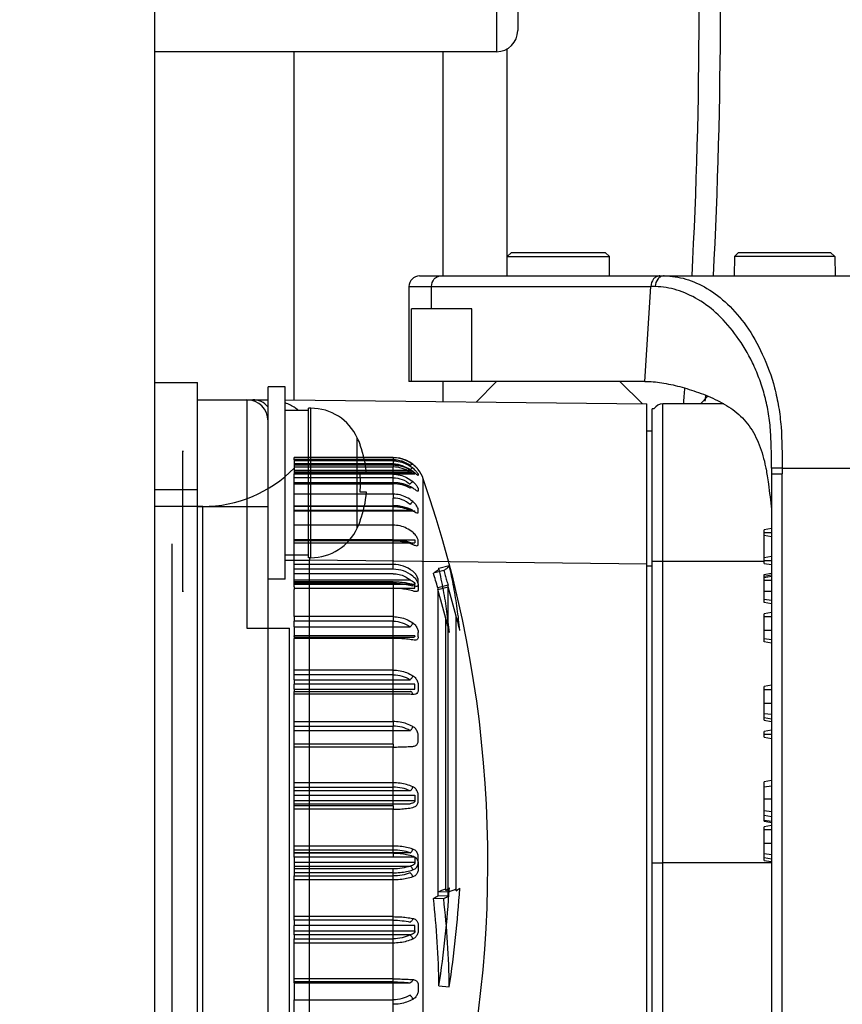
# Model space of a CAD drawing. Header units: millimetres. Extents: x 2423 to 7028, y 909 to 2460.
# Tile 54 of 60: x 6385 to 6424, y 2049 to 2096. Entities that reach past the tile are written whole.
import ezdxf

# ---------------------------------------------------------------- set-up
doc = ezdxf.new("R2010")
doc.units = ezdxf.units.MM
doc.layers.add('DIM', color=2, linetype='Continuous')
doc.dimstyles.get("Standard").update_dxf_attribs({"dimscale": 6, "dimtxt": 5, "dimasz": 3, "dimexe": 0.18, "dimexo": 0.0625, "dimgap": 0.8, "dimtad": 1, "dimtoh": 1, "dimdec": 1, "dimzin": 0, "dimdsep": 46, "dimtxsty": 'Standard', "dimcen": 0.09, "dimclrd": 256, "dimclre": 256, "dimclrt": 256, "dimadec": 0, "dimazin": 2, "dimtfac": 1, "dimtdec": 1, "dimtofl": 0, "dimtmove": 0, "dimatfit": 3, "dimfxl": 0, "dimtolj": 1, "dimtzin": 0, "dimarcsym": 0})

# ---------------------------------------------------------------- blocks, each defined once
blk = doc.blocks.new('*D22')
at = {"layer": 'Defpoints', "color": 0}
for p in [(6490.851, 2317.547), (5812.551, 2106.087), (6490.851, 2056.087)]:
    blk.add_point(p, dxfattribs=at)
at = {"layer": 'DIM', "lineweight": -2}
for p, q in [((5812.551, 2106.462), (5812.551, 2318.627)), ((6490.851, 2056.462), (6490.851, 2318.627)), ((5830.551, 2317.547), (6472.851, 2317.547))]:
    blk.add_line(p, q, dxfattribs=at)
at = {"layer": 'DIM'}
for points in [[(5830.551, 2320.547), (5830.551, 2314.547), (5812.551, 2317.547)], [(6472.851, 2320.547), (6472.851, 2314.547), (6490.851, 2317.547)]]:
    blk.add_solid(points, dxfattribs=at)
at = {"layer": 'DIM', "insert": (6151.701, 2337.347), "char_height": 30, "attachment_point": 5}
blk.add_mtext('\\A1;678.3', dxfattribs=at)

msp = doc.modelspace()

# ---------------------------------------------------------------- linework, layer by layer
for p, q in [((6391.551, 2013.487), (6391.551, 2176.587)), ((6391.551, 2013.487), (6391.551, 2175.287)), ((6407.551, 2152.087), (6407.551, 2094.087)), ((6408.551, 2151.087), (6408.551, 2095.087)), ((6407.551, 2094.087), (6391.551, 2094.087)), ((6398.051, 2094.087), (6398.051, 2077.774)), ((6405.051, 2083.587), (6405.051, 2094.087)), ((6408.051, 2083.587), (6408.051, 2094.233)), ((6408.251, 2084.687), (6408.051, 2084.487)), ((6408.251, 2084.687), (6412.651, 2084.687)), ((6412.651, 2084.687), (6412.851, 2084.487)), ((6418.901, 2084.687), (6418.701, 2084.487)), ((6418.901, 2084.687), (6423.201, 2084.687)), ((6423.201, 2084.687), (6423.401, 2084.487)), ((6408.051, 2084.487), (6412.851, 2084.487)), ((6412.851, 2083.587), (6412.851, 2084.487)), ((6418.701, 2084.487), (6418.685, 2083.587)), ((6423.401, 2084.487), (6418.701, 2084.487)), ((6423.401, 2084.487), (6423.417, 2083.587)), ((6403.951, 2083.587), (6437.951, 2083.587)), ((6403.451, 2083.087), (6414.788, 2083.087)), ((6403.451, 2083.087), (6403.451, 2078.644)), ((6404.515, 2082.044), (6404.515, 2083.087)), ((6414.507, 2078.644), (6414.788, 2083.087)), ((6414.996, 2083.083), (6414.788, 2083.086)), ((6406.396, 2082.044), (6403.571, 2082.044)), ((6403.571, 2078.644), (6403.571, 2082.044)), ((6406.396, 2078.644), (6406.396, 2082.044)), ((6391.551, 2078.587), (6393.551, 2078.587)), ((6393.551, 2033.587), (6393.551, 2078.587)), ((6397.651, 2078.387), (6396.851, 2078.387)), ((6396.851, 2040.087), (6396.851, 2078.387)), ((6397.651, 2069.387), (6397.651, 2078.387)), ((6414.507, 2078.644), (6403.451, 2078.644)), ((6405.051, 2077.695), (6405.051, 2078.644)), ((6407.561, 2078.644), (6406.595, 2077.677)), ((6413.341, 2078.644), (6414.395, 2077.589)), ((6393.551, 2077.787), (6396.849, 2077.787)), ((6395.851, 2077.787), (6395.851, 2067.087)), ((6397.651, 2077.778), (6414.601, 2077.587)), ((6417.465, 2077.945), (6417.107, 2077.587)), ((6398.857, 2077.387), (6398.751, 2077.387)), ((6398.751, 2070.387), (6398.751, 2077.387)), ((6398.857, 2070.387), (6398.857, 2077.387)), ((6414.601, 2034.587), (6414.601, 2077.587)), ((6414.945, 2077.362), (6414.851, 2077.362)), ((6414.851, 2034.812), (6414.851, 2077.362)), ((6418.201, 2077.587), (6415.351, 2077.587)), ((6415.351, 2034.587), (6415.351, 2077.587)), ((6398.751, 2077.277), (6397.651, 2077.277)), ((6401.032, 2071.772), (6401.032, 2076.002)), ((6414.851, 2076.312), (6414.601, 2076.312)), ((6401.164, 2075.637), (6401.185, 2075.637)), ((6392.851, 2068.787), (6392.851, 2075.387)), ((6392.857, 2068.836), (6392.857, 2075.339)), ((6398.076, 2074.97), (6398.076, 2075.082)), ((6402.708, 2075.081), (6398.076, 2075.081)), ((6402.708, 2075.071), (6398.076, 2075.071)), ((6402.708, 2075.081), (6402.708, 2074.717)), ((6402.708, 2074.97), (6398.076, 2074.97)), ((6398.076, 2074.97), (6398.076, 2074.492)), ((6398.076, 2074.962), (6402.708, 2074.962)), ((6402.708, 2074.92), (6398.076, 2074.92)), ((6402.708, 2074.781), (6398.076, 2074.781)), ((6402.708, 2074.713), (6398.076, 2074.713)), ((6398.076, 2074.635), (6402.708, 2074.635)), ((6402.708, 2074.717), (6402.708, 2074.635)), ((6402.708, 2073.362), (6402.708, 2074.635)), ((6420.941, 2074.587), (6420.441, 2074.584)), ((6420.942, 2074.587), (6430.445, 2074.587)), ((6398.076, 2074.492), (6403.507, 2074.492)), ((6398.076, 2074.492), (6398.076, 2074.354)), ((6403.507, 2074.391), (6398.076, 2074.391)), ((6398.076, 2074.354), (6403.733, 2074.354)), ((6398.076, 2074.354), (6398.076, 2074.312)), ((6398.076, 2074.312), (6403.733, 2074.312)), ((6398.076, 2074.132), (6398.076, 2074.312)), ((6403.726, 2074.309), (6398.076, 2074.309)), ((6402.708, 2074.295), (6398.076, 2074.295)), ((6402.708, 2074.132), (6398.076, 2074.132)), ((6398.076, 2073.58), (6398.076, 2074.132)), ((6401.164, 2074.325), (6401.463, 2074.325)), ((6403.89, 2074.51), (6403.89, 2074.508)), ((6403.89, 2074.278), (6403.89, 2074.236)), ((6404.125, 2038.096), (6404.125, 2074.078)), ((6420.443, 2074.311), (6420.943, 2074.316)), ((6420.443, 2074.31), (6420.443, 2037.865)), ((6420.942, 2037.861), (6420.942, 2074.316)), ((6398.076, 2073.909), (6402.708, 2073.909)), ((6402.708, 2073.896), (6398.076, 2073.896)), ((6398.076, 2073.851), (6402.708, 2073.851)), ((6403.89, 2073.598), (6403.89, 2073.518)), ((6391.551, 2073.587), (6393.551, 2073.587)), ((6398.076, 2073.362), (6398.076, 2073.58)), ((6402.708, 2073.362), (6398.076, 2073.362)), ((6398.076, 2072.587), (6398.076, 2073.362)), ((6401.463, 2073.45), (6401.164, 2073.45)), ((6402.708, 2073.362), (6402.708, 2073.181)), ((6402.708, 2072.825), (6402.708, 2073.181)), ((6393.791, 2072.787), (6391.551, 2072.787)), ((6391.551, 2071.787), (6391.551, 2072.787)), ((6393.551, 2072.783), (6395.851, 2072.787)), ((6393.791, 2039.387), (6393.791, 2072.787)), ((6395.851, 2072.787), (6396.851, 2072.787)), ((6402.708, 2072.801), (6398.076, 2072.801)), ((6402.708, 2072.786), (6398.076, 2072.786)), ((6402.708, 2072.825), (6402.708, 2072.786)), ((6402.708, 2069.845), (6402.708, 2072.786)), ((6398.076, 2072.605), (6403.507, 2072.605)), ((6398.076, 2072.587), (6403.733, 2072.587)), ((6398.076, 2071.911), (6398.076, 2072.587)), ((6403.697, 2072.565), (6398.076, 2072.565)), ((6403.89, 2072.518), (6403.89, 2072.63)), ((6391.551, 2040.387), (6391.551, 2071.787)), ((6402.708, 2071.911), (6398.076, 2071.911)), ((6398.076, 2071.221), (6398.076, 2071.911)), ((6401.185, 2072.137), (6401.164, 2072.137)), ((6420.443, 2071.759), (6420.093, 2071.697)), ((6420.093, 2070.122), (6420.093, 2071.697)), ((6420.093, 2071.566), (6420.443, 2071.566)), ((6420.093, 2071.435), (6420.443, 2071.373)), ((6392.351, 2041.137), (6392.351, 2071.037)), ((6402.708, 2071.223), (6398.076, 2071.223)), ((6398.076, 2071.221), (6403.733, 2071.221)), ((6398.076, 2071.2), (6398.076, 2071.221)), ((6402.708, 2071.2), (6398.076, 2071.2)), ((6398.076, 2071.037), (6398.076, 2071.2)), ((6402.708, 2071.182), (6398.076, 2071.182)), ((6398.076, 2071.075), (6403.733, 2071.075)), ((6398.076, 2070.071), (6398.076, 2071.037)), ((6403.733, 2071.221), (6403.733, 2071.075)), ((6403.89, 2071.012), (6403.89, 2071.158)), ((6398.751, 2070.497), (6397.651, 2070.497)), ((6398.857, 2070.387), (6398.751, 2070.387)), ((6398.798, 2070.387), (6398.799, 2070.267)), ((6420.443, 2070.447), (6420.093, 2070.385)), ((6397.651, 2070.267), (6398.799, 2070.267)), ((6402.708, 2070.071), (6398.076, 2070.071)), ((6398.076, 2069.135), (6398.076, 2070.071)), ((6414.601, 2070.089), (6398.799, 2070.267)), ((6398.799, 2045.387), (6398.799, 2070.267)), ((6404.856, 2069.896), (6405.339, 2070.023)), ((6414.601, 2070.012), (6414.851, 2070.012)), ((6415.351, 2070.228), (6420.093, 2070.228)), ((6420.093, 2070.254), (6420.443, 2070.254)), ((6420.093, 2070.122), (6420.443, 2070.061)), ((6402.708, 2069.845), (6398.076, 2069.845)), ((6402.708, 2069.636), (6398.076, 2069.636)), ((6405.08, 2069.792), (6404.599, 2069.667)), ((6420.093, 2069.597), (6420.421, 2069.655)), ((6420.093, 2068.285), (6420.093, 2069.597)), ((6420.093, 2069.528), (6420.443, 2069.581)), ((6420.093, 2069.466), (6420.443, 2069.528)), ((6397.651, 2069.387), (6396.851, 2069.387)), ((6398.076, 2069.349), (6403.507, 2069.349)), ((6402.708, 2069.253), (6398.076, 2069.253)), ((6402.708, 2069.243), (6398.076, 2069.243)), ((6398.076, 2069.191), (6402.708, 2069.191)), ((6398.076, 2069.146), (6403.507, 2069.146)), ((6398.076, 2069.144), (6403.733, 2069.144)), ((6398.076, 2069.014), (6398.076, 2069.135)), ((6398.076, 2069.014), (6398.076, 2068.903)), ((6402.708, 2069.253), (6402.708, 2067.626)), ((6403.733, 2068.964), (6403.733, 2069.144)), ((6403.89, 2069.139), (6403.89, 2069.315)), ((6403.89, 2069.089), (6403.89, 2068.91)), ((6405.284, 2069.095), (6404.801, 2068.976)), ((6404.801, 2068.899), (6405.284, 2069.016)), ((6405.284, 2054.535), (6405.284, 2069.095)), ((6420.093, 2069.335), (6420.443, 2069.335)), ((6398.076, 2068.964), (6403.733, 2068.964)), ((6402.708, 2068.949), (6398.076, 2068.949)), ((6398.076, 2067.626), (6398.076, 2068.903)), ((6404.801, 2068.976), (6404.801, 2054.549)), ((6420.443, 2068.81), (6420.093, 2068.81)), ((6420.093, 2068.437), (6420.443, 2068.394)), ((6420.443, 2068.223), (6420.093, 2068.285)), ((6402.708, 2067.626), (6398.076, 2067.626)), ((6398.076, 2067.626), (6398.076, 2067.411)), ((6402.708, 2067.626), (6402.708, 2067.411)), ((6405.665, 2054.784), (6405.665, 2067.679)), ((6420.443, 2067.822), (6420.093, 2067.76)), ((6420.093, 2066.447), (6420.093, 2067.76)), ((6420.093, 2067.629), (6420.443, 2067.629)), ((6402.708, 2067.411), (6398.076, 2067.411)), ((6398.076, 2067.143), (6398.076, 2067.411)), ((6398.076, 2067.143), (6403.507, 2067.143)), ((6398.076, 2067.143), (6398.076, 2066.727)), ((6402.708, 2062.708), (6402.708, 2067.411)), ((6405.178, 2054.796), (6405.178, 2067.573)), ((6395.851, 2067.087), (6397.851, 2067.087)), ((6397.851, 2045.087), (6397.851, 2067.087)), ((6403.733, 2066.727), (6398.076, 2066.727)), ((6398.076, 2066.693), (6398.076, 2066.727)), ((6398.076, 2066.693), (6398.076, 2066.603)), ((6403.89, 2066.683), (6403.89, 2066.888)), ((6420.443, 2066.972), (6420.093, 2066.972)), ((6403.507, 2066.644), (6398.076, 2066.644)), ((6403.572, 2066.642), (6398.076, 2066.642)), ((6402.708, 2066.603), (6398.076, 2066.603)), ((6398.076, 2064.665), (6398.076, 2066.603)), ((6420.093, 2066.6), (6420.443, 2066.557)), ((6420.443, 2066.386), (6420.093, 2066.447)), ((6402.708, 2065.122), (6398.076, 2065.122)), ((6402.708, 2064.907), (6398.076, 2064.907)), ((6398.076, 2064.665), (6403.507, 2064.665)), ((6398.076, 2064.665), (6398.076, 2064.455)), ((6403.733, 2064.455), (6398.076, 2064.455)), ((6398.076, 2064.229), (6398.076, 2064.455)), ((6403.733, 2064.229), (6403.733, 2064.455)), ((6403.89, 2064.42), (6403.89, 2064.195)), ((6420.443, 2064.409), (6420.093, 2064.347)), ((6398.076, 2064.229), (6403.733, 2064.229)), ((6398.076, 2064.229), (6398.076, 2064.115)), ((6398.076, 2064.115), (6402.708, 2064.115)), ((6398.076, 2062.708), (6398.076, 2064.115)), ((6402.708, 2063.998), (6398.076, 2063.998)), ((6420.093, 2062.772), (6420.093, 2064.347)), ((6420.093, 2064.216), (6420.443, 2064.216)), ((6420.443, 2063.56), (6420.093, 2063.56)), ((6420.093, 2063.094), (6420.443, 2063.051)), ((6398.076, 2062.708), (6402.708, 2062.708)), ((6398.076, 2062.498), (6398.076, 2062.708)), ((6402.708, 2062.708), (6402.708, 2062.498)), ((6420.093, 2062.904), (6420.443, 2062.842)), ((6420.093, 2062.772), (6420.421, 2062.715)), ((6398.076, 2062.498), (6402.708, 2062.498)), ((6398.076, 2062.282), (6398.076, 2062.498)), ((6403.507, 2062.282), (6398.076, 2062.282)), ((6398.076, 2061.658), (6398.076, 2062.282)), ((6402.708, 2061.658), (6402.708, 2062.498)), ((6420.443, 2062.309), (6420.093, 2062.247)), ((6420.093, 2061.985), (6420.093, 2062.247)), ((6420.093, 2062.116), (6420.443, 2062.116)), ((6402.708, 2061.658), (6398.076, 2061.658)), ((6398.076, 2059.84), (6398.076, 2061.658)), ((6402.708, 2061.658), (6402.708, 2061.517)), ((6403.89, 2061.814), (6403.89, 2062.052)), ((6420.093, 2061.985), (6420.443, 2061.923)), ((6402.708, 2061.517), (6398.076, 2061.517)), ((6402.708, 2059.84), (6402.708, 2061.517)), ((6402.708, 2059.84), (6398.076, 2059.84)), ((6398.076, 2059.64), (6398.076, 2059.84)), ((6402.708, 2059.64), (6402.708, 2059.84)), ((6420.443, 2059.947), (6420.093, 2059.885)), ((6420.093, 2058.047), (6420.093, 2059.885)), ((6398.076, 2059.64), (6402.708, 2059.64)), ((6398.076, 2059.46), (6398.076, 2059.64)), ((6403.507, 2059.46), (6398.076, 2059.46)), ((6398.076, 2059.265), (6398.076, 2059.46)), ((6402.708, 2058.767), (6402.708, 2059.64)), ((6420.093, 2059.654), (6420.443, 2059.697)), ((6398.076, 2059.265), (6403.733, 2059.265)), ((6398.076, 2058.857), (6398.076, 2059.265)), ((6398.076, 2059.016), (6403.733, 2059.016)), ((6398.076, 2058.857), (6403.507, 2058.857)), ((6398.076, 2058.767), (6398.076, 2058.857)), ((6403.733, 2059.265), (6403.733, 2059.016)), ((6403.89, 2059.004), (6403.89, 2059.252)), ((6420.093, 2059.097), (6420.443, 2059.097)), ((6402.708, 2058.767), (6398.076, 2058.767)), ((6398.076, 2056.881), (6398.076, 2058.767)), ((6402.708, 2058.602), (6398.076, 2058.602)), ((6402.708, 2058.767), (6402.708, 2058.602)), ((6402.708, 2056.881), (6402.708, 2058.602)), ((6420.093, 2058.54), (6420.443, 2058.497)), ((6420.443, 2058.248), (6420.093, 2058.31)), ((6420.093, 2058.091), (6420.443, 2058.049)), ((6420.093, 2058.047), (6420.443, 2057.986)), ((6420.443, 2057.847), (6420.093, 2057.785)), ((6420.093, 2056.21), (6420.093, 2057.785)), ((6420.093, 2057.654), (6420.443, 2057.654)), ((6420.443, 2056.997), (6420.093, 2056.997)), ((6402.708, 2056.881), (6398.076, 2056.881)), ((6398.076, 2056.695), (6398.076, 2056.881)), ((6398.076, 2056.695), (6402.708, 2056.695)), ((6398.076, 2056.556), (6398.076, 2056.695)), ((6403.507, 2056.556), (6398.076, 2056.556)), ((6398.076, 2056.375), (6398.076, 2056.556)), ((6402.708, 2056.549), (6398.076, 2056.549)), ((6402.708, 2056.695), (6402.708, 2056.881)), ((6402.708, 2056.549), (6402.708, 2056.695)), ((6402.708, 2056.549), (6402.708, 2056.365)), ((6420.093, 2056.531), (6420.443, 2056.489)), ((6398.076, 2056.375), (6403.733, 2056.375)), ((6398.076, 2056.365), (6398.076, 2056.375)), ((6402.708, 2056.365), (6398.076, 2056.365)), ((6398.076, 2056.365), (6398.076, 2055.48)), ((6398.076, 2056.122), (6403.733, 2056.122)), ((6403.733, 2056.375), (6403.733, 2056.122)), ((6403.89, 2056.122), (6403.89, 2056.374)), ((6414.851, 2056.087), (6415.351, 2056.087)), ((6420.443, 2056.087), (6415.351, 2056.087)), ((6420.093, 2056.341), (6420.443, 2056.279)), ((6420.093, 2056.21), (6420.421, 2056.152)), ((6398.076, 2055.943), (6403.507, 2055.943)), ((6402.708, 2055.809), (6398.076, 2055.809)), ((6402.708, 2055.625), (6398.076, 2055.625)), ((6402.708, 2048.176), (6402.708, 2055.809)), ((6403.89, 2056.052), (6403.89, 2055.801)), ((6398.076, 2055.48), (6402.708, 2055.48)), ((6398.076, 2053.408), (6398.076, 2055.48)), ((6402.708, 2055.294), (6398.076, 2055.294)), ((6405.284, 2054.725), (6404.801, 2054.738)), ((6405.08, 2054.412), (6404.599, 2054.427)), ((6405.288, 2054.535), (6404.801, 2054.549)), ((6402.708, 2053.572), (6398.076, 2053.572)), ((6402.708, 2053.408), (6398.076, 2053.408)), ((6398.076, 2053.408), (6398.076, 2053.158)), ((6403.733, 2053.158), (6398.076, 2053.158)), ((6398.076, 2052.714), (6398.076, 2053.158)), ((6398.076, 2052.909), (6403.733, 2052.909)), ((6403.733, 2052.909), (6403.733, 2053.158)), ((6403.89, 2053.17), (6403.89, 2052.923)), ((6403.507, 2052.714), (6398.076, 2052.714)), ((6398.076, 2052.714), (6398.076, 2052.534)), ((6398.076, 2052.534), (6402.708, 2052.534)), ((6398.076, 2050.473), (6398.076, 2052.534)), ((6402.708, 2052.334), (6398.076, 2052.334)), ((6402.708, 2050.657), (6398.076, 2050.657)), ((6402.708, 2050.516), (6398.076, 2050.516)), ((6398.076, 2050.473), (6403.507, 2050.473)), ((6398.076, 2050.473), (6398.076, 2049.677)), ((6403.89, 2050.361), (6403.89, 2050.122)), ((6404.856, 2050.334), (6405.339, 2050.281)), ((6398.076, 2049.677), (6402.708, 2049.677)), ((6398.076, 2048.059), (6398.076, 2049.677))]:
    msp.add_line(p, q)
for points in [[(6403.629, 2074.768), (6403.345, 2074.941), (6403.032, 2075.047), (6402.708, 2075.082)], [(6403.628, 2074.76), (6403.418, 2074.895), (6403.19, 2074.992), (6402.951, 2075.051), (6402.708, 2075.071)], [(6403.621, 2074.437), (6403.412, 2074.558), (6403.186, 2074.646), (6402.948, 2074.699), (6402.708, 2074.717)], [(6403.61, 2073.667), (6403.403, 2073.772), (6403.179, 2073.848), (6402.945, 2073.894), (6402.708, 2073.909)], [(6403.598, 2072.622), (6403.392, 2072.711), (6403.17, 2072.775), (6402.94, 2072.813), (6402.708, 2072.825)], [(6403.581, 2071.068), (6403.306, 2071.155), (6403.009, 2071.207), (6402.708, 2071.223)], [(6403.56, 2069.149), (6403.289, 2069.208), (6403, 2069.242), (6402.708, 2069.253)]]:
    msp.add_lwpolyline(points)
for centre, radius, start, end in [((6176.801, 2096.237), 240.25, 356.98129, 2.80333), ((6176.801, 2096.237), 241.25, 356.99397, 2.82901), ((6407.551, 2095.087), 1, 270, 0), ((6403.951, 2083.087), 0.5, 90, 180), ((6176.801, 2096.237), 240.25, 355.54644, 355.72904), ((6395.851, 2076.787), 1, 0, 90), ((6176.801, 2096.237), 241.25, 355.5989, 355.66896), ((6398.857, 2074.987), 2.4, 25.029, 90), ((6415.351, 2077.087), 0.5, 90, 145.896), ((6396.501, 2073.887), 5, 20.4873, 25.029), ((6396.501, 2073.887), 4.981, 5.0392, 20.5698), ((6393.051, 2075.387), 0.2, 180, 194.0362), ((6393.791, 2078.787), 6, 270, 315.573), ((6402.709, 2073.663), 1.307, 52.3843, 90.0538), ((6491.305, 2075.023), 70.866, 180.35544, 180.5759), ((6494.397, 2075.06), 73.457, 180.36925, 180.58049), ((6396.501, 2073.887), 4.684, 354.6403, 5.3597), ((6402.708, 2073.587), 1.5, 19.093, 38.0966), ((6352.151, 2056.087), 55, 346.6495, 19.093), ((6396.501, 2073.887), 4.981, 339.4302, 354.9608), ((6398.857, 2072.787), 2.4, 270, 334.971), ((6396.501, 2073.887), 5, 334.971, 339.5127), ((6402.707, 2068.584), 1.487, 51.6746, 89.9827), ((6402.708, 2068.351), 1.494, 51.9049, 89.992), ((6358.071, 2055.656), 48.591, 15.9105, 16.7596), ((6360.783, 2055.938), 46.383, 14.6178, 16.3777), ((6393.051, 2068.787), 0.2, 165.9638, 180), ((6360.684, 2055.934), 45.983, 14.618, 16.3773), ((6358.324, 2055.709), 48.83, 13.3479, 14.1899), ((6358.276, 2055.714), 48.378, 13.3478, 14.1899), ((6402.742, 2253.793), 189.678, 269.98972, 270.23102), ((6401.432, 2064.176), 10.022, 289.6443, 291.9513), ((6353.814, 2058.127), 51.633, 351.3194, 356.4365), ((6401.177, 2060.539), 6.999, 304.8648, 306.5713), ((6401.884, 2064.251), 10.114, 289.6442, 291.9512), ((6353.839, 2058.145), 52.097, 351.3189, 356.4371), ((6401.573, 2060.654), 7.155, 304.8758, 306.5603), ((6399.599, 2062.973), 9.901, 300.3305, 301.6978), ((6363.058, 2049.761), 41.802, 0.7863, 6.4096), ((6363.158, 2049.703), 42.186, 0.7863, 6.4096)]:
    msp.add_arc(centre, radius, start, end)
for points, knots in [([(6404.515, 2083.087), (6404.515, 2083.212), (6404.577, 2083.406), (6404.768, 2083.559), (6404.883, 2083.587), (6404.939, 2083.587)], [0, 0, 0, 0, 0.522847, 0.767316, 1, 1, 1, 1]), ([(6415.212, 2083.587), (6415.156, 2083.587), (6415.041, 2083.559), (6414.85, 2083.406), (6414.788, 2083.212), (6414.788, 2083.087)], [0, 0, 0, 0, 0.232594, 0.477009, 1, 1, 1, 1]), ([(6415.416, 2083.587), (6415.363, 2083.587), (6415.248, 2083.56), (6415.057, 2083.405), (6414.995, 2083.208), (6414.996, 2083.083)], [0, 0, 0, 0, 0.221869, 0.475237, 1, 1, 1, 1]), ([(6415.416, 2083.587), (6415.754, 2083.587), (6416.458, 2083.478), (6417.472, 2083.017), (6418.442, 2082.269), (6419.321, 2081.221), (6420.078, 2079.895), (6420.542, 2078.596), (6420.79, 2077.442), (6420.936, 2076.19), (6420.937, 2075.231), (6420.941, 2074.587)], [0, 0, 0, 0, 0.0871, 0.180598, 0.284195, 0.40009, 0.530483, 0.675702, 0.753492, 0.834037, 1, 1, 1, 1]), ([(6420.441, 2074.584), (6420.439, 2074.888), (6420.437, 2075.488), (6420.402, 2076.373), (6420.3, 2077.225), (6420.117, 2078.037), (6419.868, 2078.801), (6419.471, 2079.729), (6418.865, 2080.749), (6418.007, 2081.762), (6417.048, 2082.5), (6416.038, 2082.961), (6415.335, 2083.077), (6414.996, 2083.083)], [0, 0, 0, 0, 0.082033, 0.161654, 0.238653, 0.313155, 0.385378, 0.454959, 0.585056, 0.703517, 0.810836, 0.908605, 1, 1, 1, 1]), ([(6414.507, 2078.644), (6414.77, 2078.644), (6415.323, 2078.591), (6416.165, 2078.406), (6417.04, 2078.135), (6417.768, 2077.832), (6418.33, 2077.527), (6418.728, 2077.258), (6419.088, 2076.937), (6419.508, 2076.433), (6419.914, 2075.668), (6420.092, 2074.992), (6420.164, 2074.638)], [0, 0, 0, 0, 0.104884, 0.219674, 0.342285, 0.468845, 0.532628, 0.596251, 0.659594, 0.723499, 0.856521, 1, 1, 1, 1]), ([(6396.857, 2077.442), (6396.766, 2077.55), (6396.542, 2077.726), (6396.264, 2077.787), (6396.13, 2077.787)], [0, 0, 0, 0, 0.513254, 1, 1, 1, 1]), ([(6398.263, 2077.293), (6398.217, 2077.331), (6398.03, 2077.472), (6397.82, 2077.579), (6397.656, 2077.64)], [0, 0, 0, 0, 0.252922, 1, 1, 1, 1]), ([(6402.708, 2075.081), (6402.817, 2075.081), (6403.036, 2075.058), (6403.351, 2074.951), (6403.542, 2074.836), (6403.63, 2074.768)], [0, 0, 0, 0, 0.330635, 0.663047, 1, 1, 1, 1]), ([(6403.63, 2074.759), (6403.542, 2074.827), (6403.351, 2074.942), (6403.036, 2075.047), (6402.817, 2075.071), (6402.708, 2075.071)], [0, 0, 0, 0, 0.336834, 0.669141, 1, 1, 1, 1]), ([(6403.507, 2074.693), (6403.395, 2074.779), (6403.139, 2074.915), (6402.852, 2074.962), (6402.708, 2074.962)], [0, 0, 0, 0, 0.494324, 1, 1, 1, 1]), ([(6402.708, 2074.92), (6402.817, 2074.92), (6403.037, 2074.895), (6403.353, 2074.782), (6403.542, 2074.66), (6403.63, 2074.589)], [0, 0, 0, 0, 0.32845, 0.660375, 1, 1, 1, 1]), ([(6402.708, 2074.781), (6402.852, 2074.781), (6403.142, 2074.73), (6403.396, 2074.583), (6403.507, 2074.492)], [0, 0, 0, 0, 0.501992, 1, 1, 1, 1]), ([(6403.63, 2074.427), (6403.541, 2074.49), (6403.349, 2074.595), (6403.035, 2074.691), (6402.817, 2074.713), (6402.708, 2074.713)], [0, 0, 0, 0, 0.332986, 0.666019, 1, 1, 1, 1]), ([(6403.507, 2074.391), (6403.393, 2074.469), (6403.135, 2074.593), (6402.852, 2074.635), (6402.708, 2074.635)], [0, 0, 0, 0, 0.489901, 1, 1, 1, 1]), ([(6403.63, 2074.768), (6403.625, 2074.772), (6403.612, 2074.773), (6403.596, 2074.768), (6403.573, 2074.757), (6403.543, 2074.733), (6403.519, 2074.711), (6403.507, 2074.698)], [0, 0, 0, 0, 0.128771, 0.222357, 0.33977, 0.642889, 1, 1, 1, 1]), ([(6403.63, 2074.759), (6403.625, 2074.763), (6403.612, 2074.765), (6403.596, 2074.761), (6403.573, 2074.75), (6403.543, 2074.728), (6403.519, 2074.706), (6403.507, 2074.693)], [0, 0, 0, 0, 0.131051, 0.224387, 0.341187, 0.643108, 1, 1, 1, 1]), ([(6403.63, 2074.589), (6403.627, 2074.589), (6403.62, 2074.588), (6403.604, 2074.581), (6403.578, 2074.562), (6403.543, 2074.531), (6403.519, 2074.506), (6403.507, 2074.492)], [0, 0, 0, 0, 0.049804, 0.122844, 0.3425, 0.650029, 1, 1, 1, 1]), ([(6403.63, 2074.768), (6403.679, 2074.73), (6403.759, 2074.659), (6403.842, 2074.569), (6403.88, 2074.523), (6403.89, 2074.51)], [0, 0, 0, 0, 0.507885, 0.868636, 1, 1, 1, 1]), ([(6403.89, 2074.508), (6403.88, 2074.52), (6403.841, 2074.564), (6403.759, 2074.653), (6403.679, 2074.722), (6403.63, 2074.759)], [0, 0, 0, 0, 0.127978, 0.490199, 1, 1, 1, 1]), ([(6403.63, 2074.589), (6403.68, 2074.548), (6403.764, 2074.47), (6403.844, 2074.362), (6403.888, 2074.301), (6403.89, 2074.278)], [0, 0, 0, 0, 0.473455, 0.832009, 1, 1, 1, 1]), ([(6420.164, 2074.638), (6420.171, 2074.604), (6420.198, 2074.467), (6420.222, 2074.33), (6420.238, 2074.226)], [0, 0, 0, 0, 0.247983, 1, 1, 1, 1]), ([(6402.708, 2074.295), (6402.817, 2074.295), (6403.038, 2074.269), (6403.353, 2074.152), (6403.543, 2074.027), (6403.63, 2073.954)], [0, 0, 0, 0, 0.32727, 0.658935, 1, 1, 1, 1]), ([(6402.708, 2074.132), (6402.852, 2074.132), (6403.144, 2074.078), (6403.397, 2073.926), (6403.507, 2073.832)], [0, 0, 0, 0, 0.500004, 1, 1, 1, 1]), ([(6403.507, 2074.492), (6403.544, 2074.477), (6403.61, 2074.445), (6403.686, 2074.4), (6403.724, 2074.368), (6403.733, 2074.354)], [0, 0, 0, 0, 0.450153, 0.818211, 1, 1, 1, 1]), ([(6403.63, 2074.427), (6403.628, 2074.431), (6403.622, 2074.437), (6403.606, 2074.444), (6403.585, 2074.441), (6403.563, 2074.432), (6403.537, 2074.417), (6403.519, 2074.402), (6403.507, 2074.391)], [0, 0, 0, 0, 0.081313, 0.164857, 0.368725, 0.501949, 0.654938, 1, 1, 1, 1]), ([(6403.733, 2074.312), (6403.727, 2074.302), (6403.673, 2074.332), (6403.612, 2074.349), (6403.544, 2074.379), (6403.507, 2074.391)], [0, 0, 0, 0, 0.144222, 0.516596, 1, 1, 1, 1]), ([(6403.89, 2074.236), (6403.889, 2074.226), (6403.816, 2074.275), (6403.768, 2074.326), (6403.678, 2074.393), (6403.63, 2074.427)], [0, 0, 0, 0, 0.098769, 0.458338, 1, 1, 1, 1]), ([(6420.238, 2074.226), (6420.259, 2074.097), (6420.337, 2073.571), (6420.396, 2073.042), (6420.443, 2072.644)], [0, 0, 0, 0, 0.246155, 1, 1, 1, 1]), ([(6403.63, 2073.644), (6403.54, 2073.7), (6403.346, 2073.793), (6403.034, 2073.877), (6402.817, 2073.896), (6402.708, 2073.896)], [0, 0, 0, 0, 0.328345, 0.662277, 1, 1, 1, 1]), ([(6403.507, 2073.638), (6403.391, 2073.708), (6403.131, 2073.815), (6402.851, 2073.851), (6402.708, 2073.851)], [0, 0, 0, 0, 0.484777, 1, 1, 1, 1]), ([(6403.63, 2073.954), (6403.627, 2073.953), (6403.621, 2073.948), (6403.604, 2073.935), (6403.579, 2073.91), (6403.544, 2073.874), (6403.519, 2073.847), (6403.507, 2073.832)], [0, 0, 0, 0, 0.054298, 0.133989, 0.36311, 0.667162, 1, 1, 1, 1]), ([(6403.63, 2073.644), (6403.626, 2073.653), (6403.613, 2073.669), (6403.586, 2073.675), (6403.563, 2073.67), (6403.537, 2073.66), (6403.519, 2073.647), (6403.507, 2073.638)], [0, 0, 0, 0, 0.202261, 0.411669, 0.53694, 0.678733, 1, 1, 1, 1]), ([(6403.63, 2073.954), (6403.681, 2073.912), (6403.766, 2073.826), (6403.85, 2073.705), (6403.888, 2073.627), (6403.89, 2073.598)], [0, 0, 0, 0, 0.443932, 0.799874, 1, 1, 1, 1]), ([(6403.89, 2073.518), (6403.889, 2073.506), (6403.826, 2073.491), (6403.759, 2073.577), (6403.677, 2073.614), (6403.63, 2073.644)], [0, 0, 0, 0, 0.113341, 0.453808, 1, 1, 1, 1]), ([(6403.63, 2073.02), (6403.542, 2073.093), (6403.353, 2073.219), (6403.038, 2073.336), (6402.817, 2073.362), (6402.708, 2073.362)], [0, 0, 0, 0, 0.341509, 0.672965, 1, 1, 1, 1]), ([(6403.507, 2072.878), (6403.397, 2072.972), (6403.144, 2073.126), (6402.852, 2073.181), (6402.708, 2073.181)], [0, 0, 0, 0, 0.500609, 1, 1, 1, 1]), ([(6402.708, 2072.801), (6402.817, 2072.801), (6403.032, 2072.785), (6403.344, 2072.713), (6403.539, 2072.632), (6403.63, 2072.584)], [0, 0, 0, 0, 0.341385, 0.676381, 1, 1, 1, 1]), ([(6402.708, 2072.786), (6402.851, 2072.786), (6403.127, 2072.756), (6403.389, 2072.665), (6403.507, 2072.605)], [0, 0, 0, 0, 0.520019, 1, 1, 1, 1]), ([(6403.63, 2073.02), (6403.614, 2073.002), (6403.573, 2072.954), (6403.532, 2072.907), (6403.507, 2072.878)], [0, 0, 0, 0, 0.387557, 1, 1, 1, 1]), ([(6403.89, 2072.63), (6403.889, 2072.666), (6403.855, 2072.755), (6403.768, 2072.888), (6403.681, 2072.977), (6403.63, 2073.02)], [0, 0, 0, 0, 0.225612, 0.579911, 1, 1, 1, 1]), ([(6403.63, 2072.584), (6403.626, 2072.595), (6403.616, 2072.61), (6403.598, 2072.623), (6403.576, 2072.631), (6403.542, 2072.626), (6403.519, 2072.613), (6403.507, 2072.605)], [0, 0, 0, 0, 0.234852, 0.34612, 0.458283, 0.707239, 1, 1, 1, 1]), ([(6403.507, 2072.605), (6403.543, 2072.596), (6403.608, 2072.582), (6403.679, 2072.555), (6403.73, 2072.573), (6403.733, 2072.587)], [0, 0, 0, 0, 0.473495, 0.828615, 1, 1, 1, 1]), ([(6403.63, 2072.584), (6403.676, 2072.558), (6403.747, 2072.53), (6403.847, 2072.456), (6403.889, 2072.502), (6403.89, 2072.518)], [0, 0, 0, 0, 0.52487, 0.838138, 1, 1, 1, 1]), ([(6403.63, 2071.576), (6403.542, 2071.648), (6403.353, 2071.772), (6403.037, 2071.886), (6402.817, 2071.911), (6402.708, 2071.911)], [0, 0, 0, 0, 0.340481, 0.672123, 1, 1, 1, 1]), ([(6403.89, 2071.158), (6403.889, 2071.2), (6403.858, 2071.299), (6403.77, 2071.442), (6403.682, 2071.534), (6403.63, 2071.576)], [0, 0, 0, 0, 0.24919, 0.600782, 1, 1, 1, 1]), ([(6402.708, 2071.2), (6402.851, 2071.2), (6403.123, 2071.178), (6403.387, 2071.108), (6403.507, 2071.06)], [0, 0, 0, 0, 0.52517, 1, 1, 1, 1]), ([(6402.708, 2071.182), (6402.817, 2071.182), (6403.031, 2071.17), (6403.341, 2071.113), (6403.538, 2071.048), (6403.63, 2071.009)], [0, 0, 0, 0, 0.345364, 0.681393, 1, 1, 1, 1]), ([(6403.63, 2071.009), (6403.626, 2071.022), (6403.614, 2071.046), (6403.583, 2071.071), (6403.544, 2071.075), (6403.519, 2071.066), (6403.507, 2071.06)], [0, 0, 0, 0, 0.263596, 0.501631, 0.738614, 1, 1, 1, 1]), ([(6403.63, 2071.009), (6403.675, 2070.988), (6403.743, 2070.961), (6403.863, 2070.927), (6403.889, 2070.989), (6403.89, 2071.012)], [0, 0, 0, 0, 0.485336, 0.775993, 1, 1, 1, 1]), ([(6405.339, 2070.023), (6405.332, 2069.994), (6405.296, 2069.934), (6405.203, 2069.859), (6405.125, 2069.815), (6405.08, 2069.792)], [0, 0, 0, 0, 0.245891, 0.571553, 1, 1, 1, 1]), ([(6405.836, 2066.982), (6405.803, 2067.322), (6405.724, 2068.001), (6405.558, 2069.015), (6405.417, 2069.688), (6405.339, 2070.023)], [0, 0, 0, 0, 0.331983, 0.665233, 1, 1, 1, 1]), ([(6414.851, 2070.219), (6414.851, 2070.22), (6414.856, 2070.22), (6414.862, 2070.221), (6414.874, 2070.222), (6414.899, 2070.223), (6414.941, 2070.224), (6415.002, 2070.225), (6415.077, 2070.226), (6415.195, 2070.228), (6415.287, 2070.228), (6415.351, 2070.228)], [0, 0, 0, 0, 0.005136, 0.019651, 0.043512, 0.076563, 0.169048, 0.293285, 0.444679, 0.61754, 1, 1, 1, 1]), ([(6402.708, 2069.636), (6402.802, 2069.636), (6402.993, 2069.614), (6403.267, 2069.517), (6403.432, 2069.41), (6403.507, 2069.349)], [0, 0, 0, 0, 0.325117, 0.662708, 1, 1, 1, 1]), ([(6403.89, 2069.315), (6403.889, 2069.362), (6403.861, 2069.468), (6403.772, 2069.619), (6403.682, 2069.711), (6403.63, 2069.751)], [0, 0, 0, 0, 0.269521, 0.618311, 1, 1, 1, 1]), ([(6403.63, 2069.527), (6403.682, 2069.486), (6403.773, 2069.394), (6403.862, 2069.243), (6403.889, 2069.136), (6403.89, 2069.089)], [0, 0, 0, 0, 0.381524, 0.729714, 1, 1, 1, 1]), ([(6404.856, 2069.896), (6404.849, 2069.868), (6404.813, 2069.808), (6404.721, 2069.733), (6404.644, 2069.69), (6404.599, 2069.667)], [0, 0, 0, 0, 0.244341, 0.571956, 1, 1, 1, 1]), ([(6405.347, 2066.883), (6405.316, 2067.21), (6405.239, 2067.875), (6405.076, 2068.881), (6404.935, 2069.556), (6404.856, 2069.896)], [0, 0, 0, 0, 0.322984, 0.657287, 1, 1, 1, 1]), ([(6405.08, 2069.792), (6405.103, 2069.714), (6405.147, 2069.559), (6405.219, 2069.328), (6405.262, 2069.173), (6405.284, 2069.095)], [0, 0, 0, 0, 0.336984, 0.663065, 1, 1, 1, 1]), ([(6403.507, 2069.146), (6403.385, 2069.179), (6403.119, 2069.228), (6402.85, 2069.243), (6402.708, 2069.243)], [0, 0, 0, 0, 0.470499, 1, 1, 1, 1]), ([(6402.708, 2069.191), (6402.816, 2069.191), (6403.03, 2069.182), (6403.339, 2069.142), (6403.536, 2069.095), (6403.63, 2069.066)], [0, 0, 0, 0, 0.348868, 0.685839, 1, 1, 1, 1]), ([(6403.507, 2069.349), (6403.545, 2069.334), (6403.614, 2069.298), (6403.698, 2069.233), (6403.729, 2069.172), (6403.733, 2069.144)], [0, 0, 0, 0, 0.385645, 0.733404, 1, 1, 1, 1]), ([(6403.63, 2069.066), (6403.626, 2069.081), (6403.614, 2069.109), (6403.585, 2069.142), (6403.545, 2069.155), (6403.519, 2069.15), (6403.507, 2069.146)], [0, 0, 0, 0, 0.280874, 0.533846, 0.765574, 1, 1, 1, 1]), ([(6403.89, 2069.139), (6403.89, 2069.109), (6403.873, 2069.038), (6403.748, 2069.027), (6403.675, 2069.051), (6403.63, 2069.066)], [0, 0, 0, 0, 0.274693, 0.556858, 1, 1, 1, 1]), ([(6403.63, 2068.829), (6403.536, 2068.857), (6403.338, 2068.902), (6403.03, 2068.941), (6402.816, 2068.949), (6402.708, 2068.949)], [0, 0, 0, 0, 0.313975, 0.650875, 1, 1, 1, 1]), ([(6403.89, 2068.91), (6403.889, 2068.879), (6403.873, 2068.806), (6403.748, 2068.793), (6403.675, 2068.815), (6403.63, 2068.829)], [0, 0, 0, 0, 0.282542, 0.5656, 1, 1, 1, 1]), ([(6402.708, 2067.626), (6402.817, 2067.626), (6403.036, 2067.603), (6403.35, 2067.504), (6403.541, 2067.395), (6403.63, 2067.331)], [0, 0, 0, 0, 0.33296, 0.665923, 1, 1, 1, 1]), ([(6402.708, 2067.411), (6402.852, 2067.411), (6403.139, 2067.364), (6403.395, 2067.228), (6403.507, 2067.143)], [0, 0, 0, 0, 0.50587, 1, 1, 1, 1]), ([(6403.507, 2067.143), (6403.52, 2067.157), (6403.547, 2067.187), (6403.582, 2067.235), (6403.61, 2067.284), (6403.625, 2067.316), (6403.63, 2067.331)], [0, 0, 0, 0, 0.258708, 0.533684, 0.790134, 1, 1, 1, 1]), ([(6403.63, 2067.331), (6403.683, 2067.293), (6403.775, 2067.205), (6403.864, 2067.05), (6403.889, 2066.938), (6403.89, 2066.888)], [0, 0, 0, 0, 0.367008, 0.712225, 1, 1, 1, 1]), ([(6403.733, 2066.727), (6403.73, 2066.704), (6403.7, 2066.652), (6403.606, 2066.641), (6403.543, 2066.642), (6403.507, 2066.644)], [0, 0, 0, 0, 0.263099, 0.588875, 1, 1, 1, 1]), ([(6403.89, 2066.683), (6403.889, 2066.646), (6403.877, 2066.566), (6403.757, 2066.513), (6403.676, 2066.526), (6403.63, 2066.535)], [0, 0, 0, 0, 0.315002, 0.602367, 1, 1, 1, 1]), ([(6403.63, 2066.535), (6403.535, 2066.551), (6403.337, 2066.576), (6403.029, 2066.598), (6402.816, 2066.603), (6402.708, 2066.603)], [0, 0, 0, 0, 0.31084, 0.648423, 1, 1, 1, 1]), ([(6402.708, 2065.122), (6402.817, 2065.122), (6403.034, 2065.102), (6403.347, 2065.014), (6403.54, 2064.916), (6403.63, 2064.858)], [0, 0, 0, 0, 0.336529, 0.67034, 1, 1, 1, 1]), ([(6402.708, 2064.907), (6402.852, 2064.907), (6403.135, 2064.866), (6403.393, 2064.743), (6403.507, 2064.665)], [0, 0, 0, 0, 0.510334, 1, 1, 1, 1]), ([(6403.63, 2064.858), (6403.625, 2064.841), (6403.611, 2064.806), (6403.583, 2064.755), (6403.547, 2064.707), (6403.521, 2064.677), (6403.507, 2064.665)], [0, 0, 0, 0, 0.225522, 0.48695, 0.755584, 1, 1, 1, 1]), ([(6403.63, 2064.858), (6403.683, 2064.825), (6403.776, 2064.741), (6403.866, 2064.587), (6403.889, 2064.473), (6403.89, 2064.42)], [0, 0, 0, 0, 0.355007, 0.696767, 1, 1, 1, 1]), ([(6403.63, 2063.983), (6403.535, 2063.987), (6403.336, 2063.993), (6403.029, 2063.997), (6402.816, 2063.998), (6402.708, 2063.998)], [0, 0, 0, 0, 0.309362, 0.647273, 1, 1, 1, 1]), ([(6403.63, 2063.983), (6403.625, 2064.001), (6403.613, 2064.036), (6403.586, 2064.08), (6403.549, 2064.109), (6403.52, 2064.117), (6403.507, 2064.117)], [0, 0, 0, 0, 0.288251, 0.559119, 0.795099, 1, 1, 1, 1]), ([(6403.89, 2064.195), (6403.889, 2064.152), (6403.877, 2064.064), (6403.764, 2063.983), (6403.676, 2063.98), (6403.63, 2063.983)], [0, 0, 0, 0, 0.336681, 0.634334, 1, 1, 1, 1]), ([(6403.63, 2062.477), (6403.539, 2062.528), (6403.345, 2062.614), (6403.033, 2062.691), (6402.817, 2062.708), (6402.708, 2062.708)], [0, 0, 0, 0, 0.325511, 0.660017, 1, 1, 1, 1]), ([(6403.507, 2062.282), (6403.392, 2062.353), (6403.131, 2062.462), (6402.851, 2062.498), (6402.708, 2062.498)], [0, 0, 0, 0, 0.485121, 1, 1, 1, 1]), ([(6403.507, 2062.282), (6403.521, 2062.294), (6403.548, 2062.321), (6403.583, 2062.369), (6403.611, 2062.422), (6403.625, 2062.459), (6403.63, 2062.477)], [0, 0, 0, 0, 0.233079, 0.49638, 0.761688, 1, 1, 1, 1]), ([(6403.89, 2062.052), (6403.889, 2062.107), (6403.868, 2062.221), (6403.777, 2062.372), (6403.682, 2062.448), (6403.63, 2062.477)], [0, 0, 0, 0, 0.316921, 0.654953, 1, 1, 1, 1]), ([(6403.63, 2061.55), (6403.678, 2061.553), (6403.771, 2061.57), (6403.876, 2061.673), (6403.889, 2061.766), (6403.89, 2061.814)], [0, 0, 0, 0, 0.349931, 0.657602, 1, 1, 1, 1]), ([(6402.708, 2061.517), (6402.816, 2061.517), (6403.029, 2061.52), (6403.336, 2061.53), (6403.535, 2061.542), (6403.63, 2061.55)], [0, 0, 0, 0, 0.352594, 0.69061, 1, 1, 1, 1]), ([(6403.63, 2059.652), (6403.538, 2059.694), (6403.342, 2059.765), (6403.031, 2059.827), (6402.817, 2059.84), (6402.708, 2059.84)], [0, 0, 0, 0, 0.320439, 0.655982, 1, 1, 1, 1]), ([(6403.507, 2059.46), (6403.389, 2059.52), (6403.126, 2059.611), (6402.851, 2059.64), (6402.708, 2059.64)], [0, 0, 0, 0, 0.479742, 1, 1, 1, 1]), ([(6403.507, 2059.46), (6403.521, 2059.47), (6403.548, 2059.495), (6403.584, 2059.541), (6403.612, 2059.595), (6403.625, 2059.633), (6403.63, 2059.652)], [0, 0, 0, 0, 0.221893, 0.479422, 0.74843, 1, 1, 1, 1]), ([(6403.89, 2059.252), (6403.889, 2059.307), (6403.87, 2059.419), (6403.777, 2059.563), (6403.682, 2059.629), (6403.63, 2059.652)], [0, 0, 0, 0, 0.328777, 0.661683, 1, 1, 1, 1]), ([(6403.733, 2059.016), (6403.729, 2058.985), (6403.705, 2058.921), (6403.61, 2058.875), (6403.543, 2058.861), (6403.507, 2058.857)], [0, 0, 0, 0, 0.308794, 0.632502, 1, 1, 1, 1]), ([(6403.63, 2058.688), (6403.679, 2058.697), (6403.775, 2058.732), (6403.874, 2058.852), (6403.889, 2058.953), (6403.89, 2059.004)], [0, 0, 0, 0, 0.339609, 0.657307, 1, 1, 1, 1]), ([(6402.708, 2058.602), (6402.816, 2058.602), (6403.029, 2058.608), (6403.337, 2058.636), (6403.535, 2058.668), (6403.63, 2058.688)], [0, 0, 0, 0, 0.350986, 0.688555, 1, 1, 1, 1]), ([(6403.63, 2056.739), (6403.537, 2056.771), (6403.339, 2056.824), (6403.03, 2056.87), (6402.816, 2056.881), (6402.708, 2056.881)], [0, 0, 0, 0, 0.315746, 0.652274, 1, 1, 1, 1]), ([(6403.507, 2056.556), (6403.387, 2056.603), (6403.122, 2056.672), (6402.851, 2056.694), (6402.708, 2056.694)], [0, 0, 0, 0, 0.474616, 1, 1, 1, 1]), ([(6402.708, 2056.549), (6402.816, 2056.549), (6403.03, 2056.539), (6403.339, 2056.495), (6403.537, 2056.444), (6403.63, 2056.413)], [0, 0, 0, 0, 0.348174, 0.684972, 1, 1, 1, 1]), ([(6403.507, 2056.556), (6403.521, 2056.563), (6403.549, 2056.585), (6403.584, 2056.628), (6403.612, 2056.681), (6403.625, 2056.719), (6403.63, 2056.739)], [0, 0, 0, 0, 0.212627, 0.464522, 0.736369, 1, 1, 1, 1]), ([(6403.89, 2056.374), (6403.889, 2056.427), (6403.872, 2056.535), (6403.777, 2056.67), (6403.681, 2056.722), (6403.63, 2056.739)], [0, 0, 0, 0, 0.338136, 0.664636, 1, 1, 1, 1]), ([(6403.733, 2056.122), (6403.729, 2056.09), (6403.705, 2056.023), (6403.612, 2055.969), (6403.544, 2055.95), (6403.507, 2055.943)], [0, 0, 0, 0, 0.312056, 0.638392, 1, 1, 1, 1]), ([(6403.63, 2056.413), (6403.681, 2056.397), (6403.777, 2056.346), (6403.872, 2056.212), (6403.889, 2056.105), (6403.89, 2056.052)], [0, 0, 0, 0, 0.336707, 0.662614, 1, 1, 1, 1]), ([(6403.63, 2055.761), (6403.681, 2055.777), (6403.777, 2055.828), (6403.872, 2055.962), (6403.889, 2056.069), (6403.89, 2056.122)], [0, 0, 0, 0, 0.336707, 0.662614, 1, 1, 1, 1]), ([(6403.507, 2055.943), (6403.387, 2055.898), (6403.122, 2055.831), (6402.851, 2055.809), (6402.708, 2055.809)], [0, 0, 0, 0, 0.474078, 1, 1, 1, 1]), ([(6402.708, 2055.625), (6402.816, 2055.625), (6403.03, 2055.635), (6403.339, 2055.679), (6403.537, 2055.73), (6403.63, 2055.761)], [0, 0, 0, 0, 0.348174, 0.684972, 1, 1, 1, 1]), ([(6403.507, 2055.619), (6403.387, 2055.571), (6403.122, 2055.502), (6402.851, 2055.48), (6402.708, 2055.48)], [0, 0, 0, 0, 0.474616, 1, 1, 1, 1]), ([(6403.63, 2055.761), (6403.625, 2055.781), (6403.612, 2055.819), (6403.585, 2055.872), (6403.549, 2055.915), (6403.521, 2055.936), (6403.507, 2055.943)], [0, 0, 0, 0, 0.264889, 0.536987, 0.788261, 1, 1, 1, 1]), ([(6403.63, 2055.435), (6403.625, 2055.455), (6403.612, 2055.493), (6403.584, 2055.546), (6403.549, 2055.589), (6403.521, 2055.611), (6403.507, 2055.619)], [0, 0, 0, 0, 0.263631, 0.535478, 0.787373, 1, 1, 1, 1]), ([(6403.89, 2055.801), (6403.889, 2055.747), (6403.872, 2055.639), (6403.777, 2055.504), (6403.681, 2055.452), (6403.63, 2055.435)], [0, 0, 0, 0, 0.338136, 0.664636, 1, 1, 1, 1]), ([(6403.63, 2055.435), (6403.537, 2055.403), (6403.339, 2055.35), (6403.03, 2055.304), (6402.816, 2055.294), (6402.708, 2055.294)], [0, 0, 0, 0, 0.315746, 0.652274, 1, 1, 1, 1]), ([(6405.08, 2054.412), (6405.104, 2054.426), (6405.142, 2054.465), (6405.224, 2054.481), (6405.261, 2054.52), (6405.284, 2054.535)], [0, 0, 0, 0, 0.350873, 0.657102, 1, 1, 1, 1]), ([(6402.708, 2053.572), (6402.816, 2053.572), (6403.029, 2053.566), (6403.337, 2053.538), (6403.535, 2053.506), (6403.63, 2053.487)], [0, 0, 0, 0, 0.350986, 0.688555, 1, 1, 1, 1]), ([(6402.708, 2053.408), (6402.85, 2053.408), (6403.119, 2053.393), (6403.385, 2053.349), (6403.507, 2053.318)], [0, 0, 0, 0, 0.53007, 1, 1, 1, 1]), ([(6403.63, 2053.487), (6403.625, 2053.467), (6403.613, 2053.429), (6403.585, 2053.379), (6403.549, 2053.34), (6403.521, 2053.322), (6403.507, 2053.318)], [0, 0, 0, 0, 0.275322, 0.54892, 0.794655, 1, 1, 1, 1]), ([(6403.63, 2053.487), (6403.679, 2053.477), (6403.775, 2053.443), (6403.874, 2053.322), (6403.889, 2053.221), (6403.89, 2053.17)], [0, 0, 0, 0, 0.339609, 0.657307, 1, 1, 1, 1]), ([(6403.733, 2052.909), (6403.729, 2052.877), (6403.705, 2052.809), (6403.614, 2052.747), (6403.544, 2052.723), (6403.507, 2052.714)], [0, 0, 0, 0, 0.304374, 0.636252, 1, 1, 1, 1]), ([(6403.89, 2052.923), (6403.889, 2052.867), (6403.87, 2052.755), (6403.777, 2052.611), (6403.682, 2052.545), (6403.63, 2052.522)], [0, 0, 0, 0, 0.328777, 0.661683, 1, 1, 1, 1]), ([(6403.507, 2052.714), (6403.389, 2052.654), (6403.126, 2052.564), (6402.851, 2052.534), (6402.708, 2052.534)], [0, 0, 0, 0, 0.479742, 1, 1, 1, 1]), ([(6403.63, 2052.522), (6403.538, 2052.48), (6403.342, 2052.41), (6403.031, 2052.348), (6402.817, 2052.334), (6402.708, 2052.334)], [0, 0, 0, 0, 0.320439, 0.655982, 1, 1, 1, 1]), ([(6403.63, 2052.522), (6403.625, 2052.541), (6403.612, 2052.579), (6403.584, 2052.633), (6403.548, 2052.679), (6403.521, 2052.704), (6403.507, 2052.714)], [0, 0, 0, 0, 0.25157, 0.520578, 0.778107, 1, 1, 1, 1]), ([(6402.708, 2050.657), (6402.816, 2050.657), (6403.029, 2050.655), (6403.336, 2050.644), (6403.535, 2050.632), (6403.63, 2050.624)], [0, 0, 0, 0, 0.352594, 0.69061, 1, 1, 1, 1]), ([(6403.63, 2050.624), (6403.625, 2050.605), (6403.613, 2050.569), (6403.579, 2050.51), (6403.536, 2050.477), (6403.507, 2050.473)], [0, 0, 0, 0, 0.285564, 0.560743, 1, 1, 1, 1]), ([(6403.63, 2050.624), (6403.678, 2050.622), (6403.771, 2050.604), (6403.876, 2050.501), (6403.889, 2050.408), (6403.89, 2050.361)], [0, 0, 0, 0, 0.349931, 0.657602, 1, 1, 1, 1]), ([(6402.708, 2050.516), (6402.85, 2050.516), (6403.117, 2050.509), (6403.383, 2050.488), (6403.507, 2050.473)], [0, 0, 0, 0, 0.532755, 1, 1, 1, 1]), ([(6403.89, 2050.122), (6403.889, 2050.067), (6403.868, 2049.953), (6403.777, 2049.802), (6403.682, 2049.726), (6403.63, 2049.697)], [0, 0, 0, 0, 0.316921, 0.654953, 1, 1, 1, 1]), ([(6403.507, 2049.892), (6403.392, 2049.821), (6403.131, 2049.713), (6402.851, 2049.677), (6402.708, 2049.677)], [0, 0, 0, 0, 0.485121, 1, 1, 1, 1]), ([(6403.63, 2049.697), (6403.539, 2049.646), (6403.345, 2049.56), (6403.033, 2049.483), (6402.817, 2049.466), (6402.708, 2049.466)], [0, 0, 0, 0, 0.325511, 0.660017, 1, 1, 1, 1]), ([(6403.63, 2049.697), (6403.625, 2049.715), (6403.611, 2049.752), (6403.583, 2049.805), (6403.548, 2049.853), (6403.521, 2049.88), (6403.507, 2049.892)], [0, 0, 0, 0, 0.238312, 0.50362, 0.766921, 1, 1, 1, 1])]:
    msp.add_open_spline(points, degree=3, knots=knots)

# ---------------------------------------------------------------- dimensions: what is measured, and where the dimension line sits
at = {"layer": 'DIM'}
dim = msp.add_linear_dim(base=(6490.851, 2317.547), p1=(5812.551, 2106.087), p2=(6490.851, 2056.087), dimstyle='Standard', dxfattribs=at)
dim.commit()
dim.dimension.update_dxf_attribs({"geometry": '*D22', "text_midpoint": (6151.701, 2337.347)})

doc.saveas('drawing.dxf')
